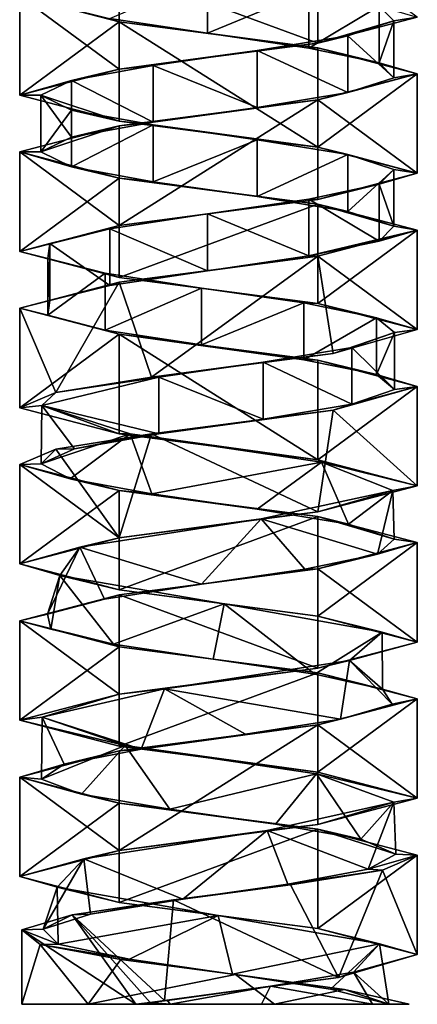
# Model space of a CAD drawing. Header units: millimetres. Extents: x -112 to 112, y -106 to 1587.
# Tile 82 of 158: x 48 to 62, y 508 to 543. Entities that reach past the tile are written whole.
import ezdxf

# ---------------------------------------------------------------- set-up
doc = ezdxf.new("R2010")
doc.units = ezdxf.units.MM
doc.header["$LTSCALE"] = 65.185185
for name, color, linetype in [('578', 7, 'CONTINUOUS'), ('579', 7, 'CONTINUOUS'), ('580', 7, 'CONTINUOUS'), ('581', 7, 'CONTINUOUS'), ('582', 7, 'CONTINUOUS'), ('583', 7, 'CONTINUOUS'), ('584', 7, 'CONTINUOUS'), ('585', 7, 'CONTINUOUS'), ('712', 7, 'CONTINUOUS'), ('713', 7, 'CONTINUOUS'), ('714', 7, 'CONTINUOUS'), ('715', 7, 'CONTINUOUS'), ('716', 7, 'CONTINUOUS'), ('717', 7, 'CONTINUOUS'), ('718', 7, 'CONTINUOUS'), ('787', 7, 'CONTINUOUS'), ('788', 7, 'CONTINUOUS'), ('789', 7, 'CONTINUOUS'), ('790', 7, 'CONTINUOUS'), ('791', 7, 'CONTINUOUS'), ('792', 7, 'CONTINUOUS')]:
    doc.layers.add(name, color=color, linetype=linetype)

msp = doc.modelspace()

# ---------------------------------------------------------------- linework, layer by layer
at = {"layer": '578', "linetype": 'CONTINUOUS'}
for points in [[(54.614, 542.379, -6.238), (51.175, 542.901, -4.943), (54.614, 544.379, -6.238), (54.614, 542.379, -6.238)], [(58.186, 543.857, -5.377), (54.614, 542.379, -6.238), (54.614, 544.379, -6.238), (58.186, 543.857, -5.377)], [(58.186, 541.857, -5.377), (54.614, 542.379, -6.238), (58.186, 543.857, -5.377), (58.186, 541.857, -5.377)], [(60.657, 543.334, -2.657), (58.186, 541.857, -5.377), (58.186, 543.857, -5.377), (60.657, 543.334, -2.657)], [(60.657, 541.334, -2.657), (58.186, 541.857, -5.377), (60.657, 543.334, -2.657), (60.657, 541.334, -2.657)], [(61.172, 542.812, 0.982), (60.657, 541.334, -2.657), (60.657, 543.334, -2.657), (61.172, 542.812, 0.982)], [(59.554, 542.29, 4.281), (61.172, 540.812, 0.982), (61.172, 542.812, 0.982), (59.554, 542.29, 4.281)], [(61.172, 540.812, 0.982), (60.657, 541.334, -2.657), (61.172, 542.812, 0.982), (61.172, 540.812, 0.982)], [(56.361, 541.767, 6.1), (59.554, 540.29, 4.281), (59.554, 542.29, 4.281), (56.361, 541.767, 6.1)], [(59.554, 540.29, 4.281), (61.172, 540.812, 0.982), (59.554, 542.29, 4.281), (59.554, 540.29, 4.281)], [(52.698, 541.245, 5.811), (56.361, 539.767, 6.1), (56.361, 541.767, 6.1), (52.698, 541.245, 5.811)], [(56.361, 539.767, 6.1), (59.554, 540.29, 4.281), (56.361, 541.767, 6.1), (56.361, 539.767, 6.1)], [(49.83, 540.722, 3.512), (52.698, 539.245, 5.811), (52.698, 541.245, 5.811), (49.83, 540.722, 3.512)], [(52.698, 539.245, 5.811), (56.361, 539.767, 6.1), (52.698, 541.245, 5.811), (52.698, 539.245, 5.811)], [(48.75, 540.2, 0), (49.83, 538.722, 3.512), (49.83, 540.722, 3.512), (48.75, 540.2, 0)], [(49.83, 538.722, 3.512), (52.698, 539.245, 5.811), (49.83, 540.722, 3.512), (49.83, 538.722, 3.512)], [(48.75, 538.2, 0), (49.83, 538.722, 3.512), (48.75, 540.2, 0), (48.75, 538.2, 0)], [(49.83, 539.678, -3.512), (48.75, 538.2, 0), (48.75, 540.2, 0), (49.83, 539.678, -3.512)], [(49.83, 537.678, -3.512), (48.75, 538.2, 0), (49.83, 539.678, -3.512), (49.83, 537.678, -3.512)], [(52.698, 539.155, -5.81), (49.83, 537.678, -3.512), (49.83, 539.678, -3.512), (52.698, 539.155, -5.81)], [(52.698, 537.155, -5.81), (49.83, 537.678, -3.512), (52.698, 539.155, -5.81), (52.698, 537.155, -5.81)], [(56.361, 538.633, -6.1), (52.698, 537.155, -5.81), (52.698, 539.155, -5.81), (56.361, 538.633, -6.1)], [(56.361, 536.633, -6.1), (52.698, 537.155, -5.81), (56.361, 538.633, -6.1), (56.361, 536.633, -6.1)], [(59.554, 538.11, -4.281), (56.361, 536.633, -6.1), (56.361, 538.633, -6.1), (59.554, 538.11, -4.281)], [(59.554, 536.11, -4.281), (56.361, 536.633, -6.1), (59.554, 538.11, -4.281), (59.554, 536.11, -4.281)], [(61.172, 537.588, -0.982), (59.554, 536.11, -4.281), (59.554, 538.11, -4.281), (61.172, 537.588, -0.982)], [(61.172, 535.588, -0.982), (59.554, 536.11, -4.281), (61.172, 537.588, -0.982), (61.172, 535.588, -0.982)], [(60.657, 537.066, 2.657), (61.172, 535.588, -0.982), (61.172, 537.588, -0.982), (60.657, 537.066, 2.657)], [(58.186, 536.543, 5.377), (60.657, 535.066, 2.657), (60.657, 537.066, 2.657), (58.186, 536.543, 5.377)], [(60.657, 535.066, 2.657), (61.172, 535.588, -0.982), (60.657, 537.066, 2.657), (60.657, 535.066, 2.657)], [(54.614, 536.021, 6.238), (58.186, 534.543, 5.377), (58.186, 536.543, 5.377), (54.614, 536.021, 6.238)], [(58.186, 534.543, 5.377), (60.657, 535.066, 2.657), (58.186, 536.543, 5.377), (58.186, 534.543, 5.377)], [(51.175, 535.499, 4.943), (54.614, 534.021, 6.238), (54.614, 536.021, 6.238), (51.175, 535.499, 4.943)], [(54.614, 534.021, 6.238), (58.186, 534.543, 5.377), (54.614, 536.021, 6.238), (54.614, 534.021, 6.238)], [(49.058, 534.976, 1.939), (51.175, 533.499, 4.943), (51.175, 535.499, 4.943), (49.058, 534.976, 1.939)], [(51.175, 533.499, 4.943), (54.614, 534.021, 6.238), (51.175, 535.499, 4.943), (51.175, 533.499, 4.943)], [(48.996, 534.454, -1.735), (49.058, 532.976, 1.939), (49.058, 534.976, 1.939), (48.996, 534.454, -1.735)], [(49.058, 532.976, 1.939), (51.175, 533.499, 4.943), (49.058, 534.976, 1.939), (49.058, 532.976, 1.939)], [(48.996, 532.454, -1.735), (49.058, 532.976, 1.939), (48.996, 534.454, -1.735), (48.996, 532.454, -1.735)], [(51.009, 533.931, -4.81), (48.996, 532.454, -1.735), (48.996, 534.454, -1.735), (51.009, 533.931, -4.81)], [(51.009, 531.931, -4.81), (48.996, 532.454, -1.735), (51.009, 533.931, -4.81), (51.009, 531.931, -4.81)], [(54.401, 533.409, -6.221), (51.009, 531.931, -4.81), (51.009, 533.931, -4.81), (54.401, 533.409, -6.221)], [(54.401, 531.409, -6.221), (51.009, 531.931, -4.81), (54.401, 533.409, -6.221), (54.401, 531.409, -6.221)], [(58.001, 532.887, -5.482), (54.401, 531.409, -6.221), (54.401, 533.409, -6.221), (58.001, 532.887, -5.482)], [(58.001, 530.887, -5.482), (54.401, 531.409, -6.221), (58.001, 532.887, -5.482), (58.001, 530.887, -5.482)], [(60.563, 532.364, -2.848), (58.001, 530.887, -5.482), (58.001, 532.887, -5.482), (60.563, 532.364, -2.848)], [(60.563, 530.364, -2.848), (58.001, 530.887, -5.482), (60.563, 532.364, -2.848), (60.563, 530.364, -2.848)], [(61.202, 531.842, 0.771), (60.563, 530.364, -2.848), (60.563, 532.364, -2.848), (61.202, 531.842, 0.771)], [(59.697, 531.319, 4.123), (61.202, 529.842, 0.771), (61.202, 531.842, 0.771), (59.697, 531.319, 4.123)], [(61.202, 529.842, 0.771), (60.563, 530.364, -2.848), (61.202, 531.842, 0.771), (61.202, 529.842, 0.771)], [(56.568, 530.797, 6.05), (59.697, 529.319, 4.123), (59.697, 531.319, 4.123), (56.568, 530.797, 6.05)], [(59.697, 529.319, 4.123), (61.202, 529.842, 0.771), (59.697, 531.319, 4.123), (59.697, 529.319, 4.123)], [(52.897, 530.275, 5.886), (56.568, 528.797, 6.05), (56.568, 530.797, 6.05), (52.897, 530.275, 5.886)], [(56.568, 528.797, 6.05), (59.697, 529.319, 4.123), (56.568, 530.797, 6.05), (56.568, 528.797, 6.05)], [(52.897, 528.275, 5.886), (56.568, 528.797, 6.05), (52.897, 530.275, 5.886), (52.897, 528.275, 5.886)]]:
    msp.add_3dface(points, dxfattribs=at)
at = {"layer": '579', "linetype": 'CONTINUOUS'}
for points in [[(48, 543.7), (51.175, 542.901, -4.943), (51.5, 542.783, -6.062), (48, 543.7)], [(51.175, 542.901, -4.943), (54.614, 542.379, -6.238), (51.5, 542.783, -6.062), (51.175, 542.901, -4.943)], [(51.5, 542.783, -6.062), (54.614, 542.379, -6.238), (58.5, 541.867, -6.062), (51.5, 542.783, -6.062)], [(54.614, 542.379, -6.238), (58.186, 541.857, -5.377), (58.5, 541.867, -6.062), (54.614, 542.379, -6.238)], [(58.186, 541.857, -5.377), (60.657, 541.334, -2.657), (58.5, 541.867, -6.062), (58.186, 541.857, -5.377)], [(60.657, 541.334, -2.657), (62, 540.95), (58.5, 541.867, -6.062), (60.657, 541.334, -2.657)], [(60.657, 541.334, -2.657), (61.172, 540.812, 0.982), (62, 540.95), (60.657, 541.334, -2.657)], [(62, 540.95), (59.554, 540.29, 4.281), (58.5, 540.033, 6.062), (62, 540.95)], [(61.172, 540.812, 0.982), (59.554, 540.29, 4.281), (62, 540.95), (61.172, 540.812, 0.982)], [(58.5, 540.033, 6.062), (52.698, 539.245, 5.811), (51.5, 539.117, 6.062), (58.5, 540.033, 6.062)], [(56.361, 539.767, 6.1), (52.698, 539.245, 5.811), (58.5, 540.033, 6.062), (56.361, 539.767, 6.1)], [(59.554, 540.29, 4.281), (56.361, 539.767, 6.1), (58.5, 540.033, 6.062), (59.554, 540.29, 4.281)], [(51.5, 539.117, 6.062), (48.75, 538.2, 0), (48, 538.2), (51.5, 539.117, 6.062)], [(49.83, 538.722, 3.512), (48.75, 538.2, 0), (51.5, 539.117, 6.062), (49.83, 538.722, 3.512)], [(52.698, 539.245, 5.811), (49.83, 538.722, 3.512), (51.5, 539.117, 6.062), (52.698, 539.245, 5.811)], [(48.75, 538.2, 0), (49.83, 537.678, -3.512), (48, 538.2), (48.75, 538.2, 0)], [(48, 538.2), (49.83, 537.678, -3.512), (51.5, 537.283, -6.062), (48, 538.2)], [(49.83, 537.678, -3.512), (52.698, 537.155, -5.81), (51.5, 537.283, -6.062), (49.83, 537.678, -3.512)], [(52.698, 537.155, -5.81), (56.361, 536.633, -6.1), (51.5, 537.283, -6.062), (52.698, 537.155, -5.81)], [(51.5, 537.283, -6.062), (56.361, 536.633, -6.1), (58.5, 536.367, -6.062), (51.5, 537.283, -6.062)], [(56.361, 536.633, -6.1), (59.554, 536.11, -4.281), (58.5, 536.367, -6.062), (56.361, 536.633, -6.1)], [(59.554, 536.11, -4.281), (61.172, 535.588, -0.982), (58.5, 536.367, -6.062), (59.554, 536.11, -4.281)], [(58.5, 536.367, -6.062), (61.172, 535.588, -0.982), (62, 535.45), (58.5, 536.367, -6.062)], [(60.657, 535.066, 2.657), (58.186, 534.543, 5.377), (62, 535.45), (60.657, 535.066, 2.657)], [(62, 535.45), (58.186, 534.543, 5.377), (58.5, 534.533, 6.062), (62, 535.45)], [(61.172, 535.588, -0.982), (60.657, 535.066, 2.657), (62, 535.45), (61.172, 535.588, -0.982)], [(58.5, 534.533, 6.062), (54.614, 534.021, 6.238), (51.5, 533.617, 6.062), (58.5, 534.533, 6.062)], [(58.186, 534.543, 5.377), (54.614, 534.021, 6.238), (58.5, 534.533, 6.062), (58.186, 534.543, 5.377)], [(54.614, 534.021, 6.238), (51.175, 533.499, 4.943), (51.5, 533.617, 6.062), (54.614, 534.021, 6.238)], [(51.5, 533.617, 6.062), (49.058, 532.976, 1.939), (48, 532.7), (51.5, 533.617, 6.062)], [(51.175, 533.499, 4.943), (49.058, 532.976, 1.939), (51.5, 533.617, 6.062), (51.175, 533.499, 4.943)], [(49.058, 532.976, 1.939), (48.996, 532.454, -1.735), (48, 532.7), (49.058, 532.976, 1.939)], [(48.996, 532.454, -1.735), (51.009, 531.931, -4.81), (48, 532.7), (48.996, 532.454, -1.735)], [(48, 532.7), (51.009, 531.931, -4.81), (51.5, 531.783, -6.062), (48, 532.7)], [(51.009, 531.931, -4.81), (54.401, 531.409, -6.221), (51.5, 531.783, -6.062), (51.009, 531.931, -4.81)], [(54.401, 531.409, -6.221), (58.001, 530.887, -5.482), (51.5, 531.783, -6.062), (54.401, 531.409, -6.221)], [(51.5, 531.783, -6.062), (58.001, 530.887, -5.482), (58.5, 530.867, -6.062), (51.5, 531.783, -6.062)], [(58.001, 530.887, -5.482), (60.563, 530.364, -2.848), (58.5, 530.867, -6.062), (58.001, 530.887, -5.482)], [(58.5, 530.867, -6.062), (60.563, 530.364, -2.848), (62, 529.95), (58.5, 530.867, -6.062)], [(60.563, 530.364, -2.848), (61.202, 529.842, 0.771), (62, 529.95), (60.563, 530.364, -2.848)], [(62, 529.95), (59.697, 529.319, 4.123), (59.032, 529.112, 5.722), (62, 529.95)], [(61.202, 529.842, 0.771), (59.697, 529.319, 4.123), (62, 529.95), (61.202, 529.842, 0.771)], [(59.697, 529.319, 4.123), (56.568, 528.797, 6.05), (59.032, 529.112, 5.722), (59.697, 529.319, 4.123)], [(59.032, 529.112, 5.722), (52.897, 528.275, 5.886), (52.645, 528.275, 6.592), (59.032, 529.112, 5.722)], [(56.568, 528.797, 6.05), (52.897, 528.275, 5.886), (59.032, 529.112, 5.722), (56.568, 528.797, 6.05)]]:
    msp.add_3dface(points, dxfattribs=at)
at = {"layer": '580', "linetype": 'CONTINUOUS'}
for points in [[(61.172, 542.812, 0.982), (60.657, 543.334, -2.657), (62, 542.95), (61.172, 542.812, 0.982)], [(58.5, 542.033, 6.062), (61.172, 542.812, 0.982), (62, 542.95), (58.5, 542.033, 6.062)], [(59.554, 542.29, 4.281), (61.172, 542.812, 0.982), (58.5, 542.033, 6.062), (59.554, 542.29, 4.281)], [(51.5, 541.117, 6.062), (56.361, 541.767, 6.1), (58.5, 542.033, 6.062), (51.5, 541.117, 6.062)], [(56.361, 541.767, 6.1), (59.554, 542.29, 4.281), (58.5, 542.033, 6.062), (56.361, 541.767, 6.1)], [(52.698, 541.245, 5.811), (56.361, 541.767, 6.1), (51.5, 541.117, 6.062), (52.698, 541.245, 5.811)], [(48, 540.2), (49.83, 540.722, 3.512), (51.5, 541.117, 6.062), (48, 540.2)], [(49.83, 540.722, 3.512), (52.698, 541.245, 5.811), (51.5, 541.117, 6.062), (49.83, 540.722, 3.512)], [(48.75, 540.2, 0), (49.83, 540.722, 3.512), (48, 540.2), (48.75, 540.2, 0)], [(51.5, 539.283, -6.062), (48.75, 540.2, 0), (48, 540.2), (51.5, 539.283, -6.062)], [(49.83, 539.678, -3.512), (48.75, 540.2, 0), (51.5, 539.283, -6.062), (49.83, 539.678, -3.512)], [(52.698, 539.155, -5.81), (49.83, 539.678, -3.512), (51.5, 539.283, -6.062), (52.698, 539.155, -5.81)], [(58.5, 538.367, -6.062), (52.698, 539.155, -5.81), (51.5, 539.283, -6.062), (58.5, 538.367, -6.062)], [(56.361, 538.633, -6.1), (52.698, 539.155, -5.81), (58.5, 538.367, -6.062), (56.361, 538.633, -6.1)], [(59.554, 538.11, -4.281), (56.361, 538.633, -6.1), (58.5, 538.367, -6.062), (59.554, 538.11, -4.281)], [(62, 537.45), (59.554, 538.11, -4.281), (58.5, 538.367, -6.062), (62, 537.45)], [(61.172, 537.588, -0.982), (59.554, 538.11, -4.281), (62, 537.45), (61.172, 537.588, -0.982)], [(60.657, 537.066, 2.657), (61.172, 537.588, -0.982), (62, 537.45), (60.657, 537.066, 2.657)], [(58.5, 536.533, 6.062), (60.657, 537.066, 2.657), (62, 537.45), (58.5, 536.533, 6.062)], [(58.186, 536.543, 5.377), (60.657, 537.066, 2.657), (58.5, 536.533, 6.062), (58.186, 536.543, 5.377)], [(51.5, 535.617, 6.062), (54.614, 536.021, 6.238), (58.5, 536.533, 6.062), (51.5, 535.617, 6.062)], [(54.614, 536.021, 6.238), (58.186, 536.543, 5.377), (58.5, 536.533, 6.062), (54.614, 536.021, 6.238)], [(51.175, 535.499, 4.943), (54.614, 536.021, 6.238), (51.5, 535.617, 6.062), (51.175, 535.499, 4.943)], [(48, 534.7), (51.175, 535.499, 4.943), (51.5, 535.617, 6.062), (48, 534.7)], [(49.058, 534.976, 1.939), (51.175, 535.499, 4.943), (48, 534.7), (49.058, 534.976, 1.939)], [(48.996, 534.454, -1.735), (49.058, 534.976, 1.939), (48, 534.7), (48.996, 534.454, -1.735)], [(51.5, 533.783, -6.062), (48.996, 534.454, -1.735), (48, 534.7), (51.5, 533.783, -6.062)], [(51.009, 533.931, -4.81), (48.996, 534.454, -1.735), (51.5, 533.783, -6.062), (51.009, 533.931, -4.81)], [(54.401, 533.409, -6.221), (51.009, 533.931, -4.81), (51.5, 533.783, -6.062), (54.401, 533.409, -6.221)], [(58.5, 532.867, -6.062), (54.401, 533.409, -6.221), (51.5, 533.783, -6.062), (58.5, 532.867, -6.062)], [(58.001, 532.887, -5.482), (54.401, 533.409, -6.221), (58.5, 532.867, -6.062), (58.001, 532.887, -5.482)], [(60.563, 532.364, -2.848), (58.001, 532.887, -5.482), (58.5, 532.867, -6.062), (60.563, 532.364, -2.848)], [(62, 531.95), (60.563, 532.364, -2.848), (58.5, 532.867, -6.062), (62, 531.95)], [(61.202, 531.842, 0.771), (60.563, 532.364, -2.848), (62, 531.95), (61.202, 531.842, 0.771)], [(59.032, 531.112, 5.722), (61.202, 531.842, 0.771), (62, 531.95), (59.032, 531.112, 5.722)], [(59.697, 531.319, 4.123), (61.202, 531.842, 0.771), (59.032, 531.112, 5.722), (59.697, 531.319, 4.123)], [(56.568, 530.797, 6.05), (59.697, 531.319, 4.123), (59.032, 531.112, 5.722), (56.568, 530.797, 6.05)], [(52.645, 530.275, 6.592), (56.568, 530.797, 6.05), (59.032, 531.112, 5.722), (52.645, 530.275, 6.592)], [(52.897, 530.275, 5.886), (56.568, 530.797, 6.05), (52.645, 530.275, 6.592), (52.897, 530.275, 5.886)]]:
    msp.add_3dface(points, dxfattribs=at)
at = {"layer": '581', "linetype": 'CONTINUOUS'}
for points in [[(52.897, 528.275, 5.886), (52.897, 530.275, 5.886), (48.774, 529.277, 0.551), (52.897, 528.275, 5.886)], [(48.774, 529.277, 0.551), (51.895, 528.28, -5.424), (48.751, 527.218, 0.129), (48.774, 529.277, 0.551)], [(49.928, 527.746, 3.653), (48.774, 529.277, 0.551), (48.751, 527.218, 0.129), (49.928, 527.746, 3.653)], [(52.897, 528.275, 5.886), (48.774, 529.277, 0.551), (49.928, 527.746, 3.653), (52.897, 528.275, 5.886)], [(48.751, 527.218, 0.129), (51.895, 528.28, -5.424), (49.782, 526.69, -3.44), (48.751, 527.218, 0.129)], [(49.782, 526.69, -3.44), (51.895, 528.28, -5.424), (52.656, 526.162, -5.794), (49.782, 526.69, -3.44)], [(51.895, 528.28, -5.424), (58.629, 527.283, -5.089), (52.656, 526.162, -5.794), (51.895, 528.28, -5.424)], [(52.656, 526.162, -5.794), (58.629, 527.283, -5.089), (56.358, 525.633, -6.101), (52.656, 526.162, -5.794)], [(56.358, 525.633, -6.101), (58.629, 527.283, -5.089), (59.581, 525.105, -4.252), (56.358, 525.633, -6.101)], [(58.629, 527.283, -5.089), (61.14, 526.285, 1.168), (59.581, 525.105, -4.252), (58.629, 527.283, -5.089)], [(61.14, 526.285, 1.168), (56.507, 525.288, 6.066), (60.604, 524.048, 2.768), (61.14, 526.285, 1.168)], [(59.581, 525.105, -4.252), (61.14, 526.285, 1.168), (61.185, 524.577, -0.901), (59.581, 525.105, -4.252)], [(61.185, 524.577, -0.901), (61.14, 526.285, 1.168), (60.604, 524.048, 2.768), (61.185, 524.577, -0.901)], [(56.507, 525.288, 6.066), (50.121, 524.291, 3.906), (54.407, 522.992, 6.222), (56.507, 525.288, 6.066)], [(58.043, 523.52, 5.459), (56.507, 525.288, 6.066), (54.407, 522.992, 6.222), (58.043, 523.52, 5.459)], [(60.604, 524.048, 2.768), (56.507, 525.288, 6.066), (58.043, 523.52, 5.459), (60.604, 524.048, 2.768)], [(50.121, 524.291, 3.906), (49.411, 523.294, -2.798), (48.974, 521.935, 1.66), (50.121, 524.291, 3.906)], [(50.981, 522.464, 4.786), (50.121, 524.291, 3.906), (48.974, 521.935, 1.66), (50.981, 522.464, 4.786)], [(54.407, 522.992, 6.222), (50.121, 524.291, 3.906), (50.981, 522.464, 4.786), (54.407, 522.992, 6.222)], [(48.974, 521.935, 1.66), (49.411, 523.294, -2.798), (49.097, 521.407, -2.053), (48.974, 521.935, 1.66)], [(49.097, 521.407, -2.053), (49.411, 523.294, -2.798), (51.305, 520.879, -5.041), (49.097, 521.407, -2.053)], [(49.411, 523.294, -2.798), (55.205, 522.296, -6.247), (51.305, 520.879, -5.041), (49.411, 523.294, -2.798)], [(51.305, 520.879, -5.041), (55.205, 522.296, -6.247), (54.818, 520.35, -6.247), (51.305, 520.879, -5.041)], [(54.818, 520.35, -6.247), (55.205, 522.296, -6.247), (58.396, 519.822, -5.247), (54.818, 520.35, -6.247)], [(55.205, 522.296, -6.247), (60.76, 521.299, -2.427), (58.396, 519.822, -5.247), (55.205, 522.296, -6.247)], [(58.396, 519.822, -5.247), (60.76, 521.299, -2.427), (60.774, 519.294, -2.393), (58.396, 519.822, -5.247)], [(60.76, 521.299, -2.427), (59.613, 520.302, 4.217), (60.774, 519.294, -2.393), (60.76, 521.299, -2.427)], [(59.613, 520.302, 4.217), (53.099, 519.304, 5.954), (59.29, 518.237, 4.545), (59.613, 520.302, 4.217)], [(61.112, 518.766, 1.307), (59.613, 520.302, 4.217), (59.29, 518.237, 4.545), (61.112, 518.766, 1.307)], [(60.774, 519.294, -2.393), (59.613, 520.302, 4.217), (61.112, 518.766, 1.307), (60.774, 519.294, -2.393)], [(53.099, 519.304, 5.954), (48.797, 518.307, 0.763), (52.279, 517.181, 5.627), (53.099, 519.304, 5.954)], [(55.953, 517.709, 6.177), (53.099, 519.304, 5.954), (52.279, 517.181, 5.627), (55.953, 517.709, 6.177)], [(59.29, 518.237, 4.545), (53.099, 519.304, 5.954), (55.953, 517.709, 6.177), (59.29, 518.237, 4.545)], [(48.797, 518.307, 0.763), (51.712, 517.31, -5.315), (48.773, 516.124, -0.541), (48.797, 518.307, 0.763)], [(49.567, 516.652, 3.089), (48.797, 518.307, 0.763), (48.773, 516.124, -0.541), (49.567, 516.652, 3.089)], [(52.279, 517.181, 5.627), (48.797, 518.307, 0.763), (49.567, 516.652, 3.089), (52.279, 517.181, 5.627)], [(48.773, 516.124, -0.541), (51.712, 517.31, -5.315), (50.18, 515.596, -3.979), (48.773, 516.124, -0.541)], [(50.18, 515.596, -3.979), (51.712, 517.31, -5.315), (53.29, 515.068, -6.011), (50.18, 515.596, -3.979)], [(51.712, 517.31, -5.315), (58.453, 516.313, -5.21), (53.29, 515.068, -6.011), (51.712, 517.31, -5.315)], [(53.29, 515.068, -6.011), (58.453, 516.313, -5.21), (57.004, 514.539, -5.92), (53.29, 515.068, -6.011)], [(57.004, 514.539, -5.92), (58.453, 516.313, -5.21), (60.009, 514.011, -3.737), (57.004, 514.539, -5.92)], [(58.453, 516.313, -5.21), (61.176, 515.315, 0.958), (60.009, 514.011, -3.737), (58.453, 516.313, -5.21)], [(61.176, 515.315, 0.958), (56.713, 514.318, 6.011), (60.275, 512.955, 3.352), (61.176, 515.315, 0.958)], [(60.009, 514.011, -3.737), (61.176, 515.315, 0.958), (61.246, 513.483, -0.234), (60.009, 514.011, -3.737)], [(61.246, 513.483, -0.234), (61.176, 515.315, 0.958), (60.275, 512.955, 3.352), (61.246, 513.483, -0.234)], [(56.713, 514.318, 6.011), (50.257, 513.321, 4.07), (53.744, 511.898, 6.123), (56.713, 514.318, 6.011)], [(57.441, 512.426, 5.754), (56.713, 514.318, 6.011), (53.744, 511.898, 6.123), (57.441, 512.426, 5.754)], [(60.275, 512.955, 3.352), (56.713, 514.318, 6.011), (57.441, 512.426, 5.754), (60.275, 512.955, 3.352)], [(50.257, 513.321, 4.07), (49.319, 512.323, -2.606), (48.831, 510.841, 1.005), (50.257, 513.321, 4.07)], [(50.492, 511.37, 4.329), (50.257, 513.321, 4.07), (48.831, 510.841, 1.005), (50.492, 511.37, 4.329)], [(53.744, 511.898, 6.123), (50.257, 513.321, 4.07), (50.492, 511.37, 4.329), (53.744, 511.898, 6.123)], [(48.831, 510.841, 1.005), (49.319, 512.323, -2.606), (49.351, 510.313, -2.673), (48.831, 510.841, 1.005)], [(49.319, 512.323, -2.606), (54.992, 511.326, -6.25), (49.351, 510.313, -2.673), (49.319, 512.323, -2.606)], [(49.351, 510.313, -2.673), (54.992, 511.326, -6.25), (51.866, 509.785, -5.407), (49.351, 510.313, -2.673)], [(51.866, 509.785, -5.407), (54.992, 511.326, -6.25), (55.488, 509.257, -6.231), (51.866, 509.785, -5.407)], [(54.992, 511.326, -6.25), (60.674, 510.329, -2.622), (55.488, 509.257, -6.231), (54.992, 511.326, -6.25)], [(55.488, 509.257, -6.231), (60.674, 510.329, -2.622), (58.938, 508.728, -4.853), (55.488, 509.257, -6.231)], [(58.938, 508.728, -4.853), (60.674, 510.329, -2.622), (60.997, 508.2, -1.761), (58.938, 508.728, -4.853)], [(60.674, 510.329, -2.622), (59.754, 509.332, 4.057), (60.997, 508.2, -1.761), (60.674, 510.329, -2.622)], [(59.754, 509.332, 4.057), (56.825, 508.839, 5.978), (60.423, 508.2, 3.108), (59.754, 509.332, 4.057)], [(60.997, 508.2, -1.761), (59.754, 509.332, 4.057), (60.423, 508.2, 3.108), (60.997, 508.2, -1.761)], [(56.825, 508.839, 5.978), (53.303, 508.2, 6.015), (56.512, 508.2, 6.064), (56.825, 508.839, 5.978)], [(60.423, 508.2, 3.108), (56.825, 508.839, 5.978), (56.512, 508.2, 6.064), (60.423, 508.2, 3.108)]]:
    msp.add_3dface(points, dxfattribs=at)
at = {"layer": '582', "linetype": 'CONTINUOUS'}
for points in [[(52.645, 528.275, 6.592), (49.928, 527.746, 3.653), (49.278, 527.737, 4.032), (52.645, 528.275, 6.592)], [(52.645, 528.275, 6.592), (52.897, 528.275, 5.886), (49.928, 527.746, 3.653), (52.645, 528.275, 6.592)], [(49.278, 527.737, 4.032), (48.751, 527.218, 0.129), (48, 527.2), (49.278, 527.737, 4.032)], [(49.928, 527.746, 3.653), (48.751, 527.218, 0.129), (49.278, 527.737, 4.032), (49.928, 527.746, 3.653)], [(48.751, 527.218, 0.129), (49.782, 526.69, -3.44), (48, 527.2), (48.751, 527.218, 0.129)], [(48, 527.2), (49.782, 526.69, -3.44), (51.5, 526.283, -6.062), (48, 527.2)], [(49.782, 526.69, -3.44), (52.656, 526.162, -5.794), (51.5, 526.283, -6.062), (49.782, 526.69, -3.44)], [(52.656, 526.162, -5.794), (56.358, 525.633, -6.101), (51.5, 526.283, -6.062), (52.656, 526.162, -5.794)], [(51.5, 526.283, -6.062), (56.358, 525.633, -6.101), (58.5, 525.367, -6.062), (51.5, 526.283, -6.062)], [(56.358, 525.633, -6.101), (59.581, 525.105, -4.252), (58.5, 525.367, -6.062), (56.358, 525.633, -6.101)], [(59.581, 525.105, -4.252), (61.185, 524.577, -0.901), (58.5, 525.367, -6.062), (59.581, 525.105, -4.252)], [(58.5, 525.367, -6.062), (61.185, 524.577, -0.901), (62, 524.45), (58.5, 525.367, -6.062)], [(62, 524.45), (60.604, 524.048, 2.768), (58.5, 523.533, 6.062), (62, 524.45)], [(61.185, 524.577, -0.901), (60.604, 524.048, 2.768), (62, 524.45), (61.185, 524.577, -0.901)], [(60.604, 524.048, 2.768), (58.043, 523.52, 5.459), (58.5, 523.533, 6.062), (60.604, 524.048, 2.768)], [(58.5, 523.533, 6.062), (54.407, 522.992, 6.222), (51.5, 522.617, 6.062), (58.5, 523.533, 6.062)], [(58.043, 523.52, 5.459), (54.407, 522.992, 6.222), (58.5, 523.533, 6.062), (58.043, 523.52, 5.459)], [(54.407, 522.992, 6.222), (50.981, 522.464, 4.786), (51.5, 522.617, 6.062), (54.407, 522.992, 6.222)], [(51.5, 522.617, 6.062), (48.974, 521.935, 1.66), (48, 521.7), (51.5, 522.617, 6.062)], [(50.981, 522.464, 4.786), (48.974, 521.935, 1.66), (51.5, 522.617, 6.062), (50.981, 522.464, 4.786)], [(48.974, 521.935, 1.66), (49.097, 521.407, -2.053), (48, 521.7), (48.974, 521.935, 1.66)], [(49.097, 521.407, -2.053), (51.305, 520.879, -5.041), (48, 521.7), (49.097, 521.407, -2.053)], [(48, 521.7), (51.305, 520.879, -5.041), (51.5, 520.783, -6.062), (48, 521.7)], [(51.305, 520.879, -5.041), (54.818, 520.35, -6.247), (51.5, 520.783, -6.062), (51.305, 520.879, -5.041)], [(51.5, 520.783, -6.062), (54.818, 520.35, -6.247), (58.5, 519.867, -6.062), (51.5, 520.783, -6.062)], [(54.818, 520.35, -6.247), (58.396, 519.822, -5.247), (58.5, 519.867, -6.062), (54.818, 520.35, -6.247)], [(58.396, 519.822, -5.247), (60.774, 519.294, -2.393), (58.5, 519.867, -6.062), (58.396, 519.822, -5.247)], [(58.5, 519.867, -6.062), (60.774, 519.294, -2.393), (62, 518.95), (58.5, 519.867, -6.062)], [(60.774, 519.294, -2.393), (61.112, 518.766, 1.307), (62, 518.95), (60.774, 519.294, -2.393)], [(62, 518.95), (59.29, 518.237, 4.545), (58.5, 518.033, 6.062), (62, 518.95)], [(61.112, 518.766, 1.307), (59.29, 518.237, 4.545), (62, 518.95), (61.112, 518.766, 1.307)], [(59.29, 518.237, 4.545), (55.953, 517.709, 6.177), (58.5, 518.033, 6.062), (59.29, 518.237, 4.545)], [(58.5, 518.033, 6.062), (52.279, 517.181, 5.627), (51.5, 517.117, 6.062), (58.5, 518.033, 6.062)], [(55.953, 517.709, 6.177), (52.279, 517.181, 5.627), (58.5, 518.033, 6.062), (55.953, 517.709, 6.177)], [(51.5, 517.117, 6.062), (49.567, 516.652, 3.089), (48, 516.2), (51.5, 517.117, 6.062)], [(52.279, 517.181, 5.627), (49.567, 516.652, 3.089), (51.5, 517.117, 6.062), (52.279, 517.181, 5.627)], [(49.567, 516.652, 3.089), (48.773, 516.124, -0.541), (48, 516.2), (49.567, 516.652, 3.089)], [(48.773, 516.124, -0.541), (50.18, 515.596, -3.979), (48, 516.2), (48.773, 516.124, -0.541)], [(48, 516.2), (50.18, 515.596, -3.979), (51.5, 515.283, -6.062), (48, 516.2)], [(50.18, 515.596, -3.979), (53.29, 515.068, -6.011), (51.5, 515.283, -6.062), (50.18, 515.596, -3.979)], [(53.29, 515.068, -6.011), (57.004, 514.539, -5.92), (51.5, 515.283, -6.062), (53.29, 515.068, -6.011)], [(51.5, 515.283, -6.062), (57.004, 514.539, -5.92), (58.5, 514.367, -6.062), (51.5, 515.283, -6.062)], [(57.004, 514.539, -5.92), (60.009, 514.011, -3.737), (58.5, 514.367, -6.062), (57.004, 514.539, -5.92)], [(60.009, 514.011, -3.737), (61.246, 513.483, -0.234), (58.5, 514.367, -6.062), (60.009, 514.011, -3.737)], [(58.5, 514.367, -6.062), (61.246, 513.483, -0.234), (62, 513.45), (58.5, 514.367, -6.062)], [(61.246, 513.483, -0.234), (60.275, 512.955, 3.352), (62, 513.45), (61.246, 513.483, -0.234)], [(62, 513.45), (60.275, 512.955, 3.352), (60.778, 512.925, 3.951), (62, 513.45)], [(60.275, 512.955, 3.352), (57.441, 512.426, 5.754), (60.778, 512.925, 3.951), (60.275, 512.955, 3.352)], [(60.778, 512.925, 3.951), (57.441, 512.426, 5.754), (57.54, 512.4, 6.523), (60.778, 512.925, 3.951)], [(57.54, 512.4, 6.523), (53.744, 511.898, 6.123), (53.415, 511.875, 6.818), (57.54, 512.4, 6.523)], [(57.441, 512.426, 5.754), (53.744, 511.898, 6.123), (57.54, 512.4, 6.523), (57.441, 512.426, 5.754)], [(53.744, 511.898, 6.123), (50.492, 511.37, 4.329), (53.415, 511.875, 6.818), (53.744, 511.898, 6.123)], [(53.415, 511.875, 6.818), (50.492, 511.37, 4.329), (49.843, 511.35, 4.733), (53.415, 511.875, 6.818)], [(49.843, 511.35, 4.733), (48.831, 510.841, 1.005), (48.071, 510.825, 0.996), (49.843, 511.35, 4.733)], [(50.492, 511.37, 4.329), (48.831, 510.841, 1.005), (49.843, 511.35, 4.733), (50.492, 511.37, 4.329)], [(48.831, 510.841, 1.005), (49.351, 510.313, -2.673), (48.071, 510.825, 0.996), (48.831, 510.841, 1.005)], [(48.071, 510.825, 0.996), (49.351, 510.313, -2.673), (48.718, 510.3, -3.089), (48.071, 510.825, 0.996)], [(49.351, 510.313, -2.673), (51.866, 509.785, -5.407), (48.718, 510.3, -3.089), (49.351, 510.313, -2.673)], [(48.718, 510.3, -3.089), (51.866, 509.785, -5.407), (51.558, 509.775, -6.095), (48.718, 510.3, -3.089)], [(51.866, 509.785, -5.407), (55.488, 509.257, -6.231), (51.558, 509.775, -6.095), (51.866, 509.785, -5.407)], [(51.558, 509.775, -6.095), (55.488, 509.257, -6.231), (55.599, 509.25, -6.974), (51.558, 509.775, -6.095)], [(55.488, 509.257, -6.231), (58.938, 508.728, -4.853), (55.599, 509.25, -6.974), (55.488, 509.257, -6.231)], [(55.599, 509.25, -6.974), (58.938, 508.728, -4.853), (59.431, 508.725, -5.419), (55.599, 509.25, -6.974)], [(58.938, 508.728, -4.853), (60.997, 508.2, -1.761), (59.431, 508.725, -5.419), (58.938, 508.728, -4.853)], [(59.431, 508.725, -5.419), (60.997, 508.2, -1.761), (61.716, 508.2, -1.972), (59.431, 508.725, -5.419)]]:
    msp.add_3dface(points, dxfattribs=at)
at = {"layer": '583', "linetype": 'CONTINUOUS'}
for points in [[(48.774, 529.277, 0.551), (52.897, 530.275, 5.886), (49.278, 529.737, 4.032), (48.774, 529.277, 0.551)], [(52.897, 530.275, 5.886), (52.645, 530.275, 6.592), (49.278, 529.737, 4.032), (52.897, 530.275, 5.886)], [(48, 529.2), (48.774, 529.277, 0.551), (49.278, 529.737, 4.032), (48, 529.2)], [(51.5, 528.283, -6.062), (48.774, 529.277, 0.551), (48, 529.2), (51.5, 528.283, -6.062)], [(51.895, 528.28, -5.424), (48.774, 529.277, 0.551), (51.5, 528.283, -6.062), (51.895, 528.28, -5.424)], [(58.5, 527.367, -6.062), (51.895, 528.28, -5.424), (51.5, 528.283, -6.062), (58.5, 527.367, -6.062)], [(58.629, 527.283, -5.089), (51.895, 528.28, -5.424), (58.5, 527.367, -6.062), (58.629, 527.283, -5.089)], [(62, 526.45), (58.629, 527.283, -5.089), (58.5, 527.367, -6.062), (62, 526.45)], [(61.14, 526.285, 1.168), (58.629, 527.283, -5.089), (62, 526.45), (61.14, 526.285, 1.168)], [(58.5, 525.533, 6.062), (61.14, 526.285, 1.168), (62, 526.45), (58.5, 525.533, 6.062)], [(56.507, 525.288, 6.066), (61.14, 526.285, 1.168), (58.5, 525.533, 6.062), (56.507, 525.288, 6.066)], [(51.5, 524.617, 6.062), (56.507, 525.288, 6.066), (58.5, 525.533, 6.062), (51.5, 524.617, 6.062)], [(50.121, 524.291, 3.906), (56.507, 525.288, 6.066), (51.5, 524.617, 6.062), (50.121, 524.291, 3.906)], [(48, 523.7), (50.121, 524.291, 3.906), (51.5, 524.617, 6.062), (48, 523.7)], [(49.411, 523.294, -2.798), (50.121, 524.291, 3.906), (48, 523.7), (49.411, 523.294, -2.798)], [(51.5, 522.783, -6.062), (49.411, 523.294, -2.798), (48, 523.7), (51.5, 522.783, -6.062)], [(55.205, 522.296, -6.247), (49.411, 523.294, -2.798), (51.5, 522.783, -6.062), (55.205, 522.296, -6.247)], [(58.5, 521.867, -6.062), (55.205, 522.296, -6.247), (51.5, 522.783, -6.062), (58.5, 521.867, -6.062)], [(60.76, 521.299, -2.427), (55.205, 522.296, -6.247), (58.5, 521.867, -6.062), (60.76, 521.299, -2.427)], [(62, 520.95), (60.76, 521.299, -2.427), (58.5, 521.867, -6.062), (62, 520.95)], [(59.613, 520.302, 4.217), (60.76, 521.299, -2.427), (62, 520.95), (59.613, 520.302, 4.217)], [(58.5, 520.033, 6.062), (59.613, 520.302, 4.217), (62, 520.95), (58.5, 520.033, 6.062)], [(53.099, 519.304, 5.954), (59.613, 520.302, 4.217), (58.5, 520.033, 6.062), (53.099, 519.304, 5.954)], [(51.5, 519.117, 6.062), (53.099, 519.304, 5.954), (58.5, 520.033, 6.062), (51.5, 519.117, 6.062)], [(48.797, 518.307, 0.763), (53.099, 519.304, 5.954), (51.5, 519.117, 6.062), (48.797, 518.307, 0.763)], [(48, 518.2), (48.797, 518.307, 0.763), (51.5, 519.117, 6.062), (48, 518.2)], [(51.712, 517.31, -5.315), (48.797, 518.307, 0.763), (48, 518.2), (51.712, 517.31, -5.315)], [(51.5, 517.283, -6.062), (51.712, 517.31, -5.315), (48, 518.2), (51.5, 517.283, -6.062)], [(58.5, 516.367, -6.062), (51.712, 517.31, -5.315), (51.5, 517.283, -6.062), (58.5, 516.367, -6.062)], [(58.453, 516.313, -5.21), (51.712, 517.31, -5.315), (58.5, 516.367, -6.062), (58.453, 516.313, -5.21)], [(62, 515.45), (58.453, 516.313, -5.21), (58.5, 516.367, -6.062), (62, 515.45)], [(61.176, 515.315, 0.958), (58.453, 516.313, -5.21), (62, 515.45), (61.176, 515.315, 0.958)], [(58.5, 514.533, 6.062), (61.176, 515.315, 0.958), (62, 515.45), (58.5, 514.533, 6.062)], [(56.713, 514.318, 6.011), (61.176, 515.315, 0.958), (58.5, 514.533, 6.062), (56.713, 514.318, 6.011)], [(50.257, 513.321, 4.07), (56.713, 514.318, 6.011), (51.5, 513.617, 6.062), (50.257, 513.321, 4.07)], [(51.5, 513.617, 6.062), (56.713, 514.318, 6.011), (58.5, 514.533, 6.062), (51.5, 513.617, 6.062)], [(48, 512.7), (50.257, 513.321, 4.07), (51.5, 513.617, 6.062), (48, 512.7)], [(49.319, 512.323, -2.606), (50.257, 513.321, 4.07), (48, 512.7), (49.319, 512.323, -2.606)], [(51.5, 511.783, -6.062), (49.319, 512.323, -2.606), (48, 512.7), (51.5, 511.783, -6.062)], [(54.992, 511.326, -6.25), (49.319, 512.323, -2.606), (51.5, 511.783, -6.062), (54.992, 511.326, -6.25)], [(58.5, 510.867, -6.062), (54.992, 511.326, -6.25), (51.5, 511.783, -6.062), (58.5, 510.867, -6.062)], [(60.674, 510.329, -2.622), (54.992, 511.326, -6.25), (58.5, 510.867, -6.062), (60.674, 510.329, -2.622)], [(62, 509.95), (60.674, 510.329, -2.622), (58.5, 510.867, -6.062), (62, 509.95)], [(59.754, 509.332, 4.057), (60.674, 510.329, -2.622), (62, 509.95), (59.754, 509.332, 4.057)], [(59.225, 509.142, 5.581), (59.754, 509.332, 4.057), (62, 509.95), (59.225, 509.142, 5.581)], [(53.1, 508.334, 6.737), (56.825, 508.839, 5.978), (59.225, 509.142, 5.581), (53.1, 508.334, 6.737)], [(56.825, 508.839, 5.978), (59.754, 509.332, 4.057), (59.225, 509.142, 5.581), (56.825, 508.839, 5.978)], [(53.201, 508.334, 6.376), (56.825, 508.839, 5.978), (53.1, 508.334, 6.737), (53.201, 508.334, 6.376)], [(53.303, 508.2, 6.015), (56.825, 508.839, 5.978), (53.201, 508.334, 6.376), (53.303, 508.2, 6.015)]]:
    msp.add_3dface(points, dxfattribs=at)
at = {"layer": '584', "linetype": 'CONTINUOUS'}
for points in [[(52.589, 508.267, 6.572), (52.092, 508.2, 6.367), (52.853, 508.2, 5.87), (52.589, 508.267, 6.572)], [(52.092, 508.2, 6.367), (52.404, 508.2, 5.685), (52.626, 508.2, 5.781), (52.092, 508.2, 6.367)], [(52.853, 508.2, 5.87), (52.092, 508.2, 6.367), (52.626, 508.2, 5.781), (52.853, 508.2, 5.87)], [(53.303, 508.2, 6.015), (53.201, 508.334, 6.376), (52.589, 508.267, 6.572), (53.303, 508.2, 6.015)], [(53.201, 508.334, 6.376), (53.1, 508.334, 6.737), (52.589, 508.267, 6.572), (53.201, 508.334, 6.376)], [(53.303, 508.2, 6.015), (52.589, 508.267, 6.572), (53.071, 508.2, 5.945), (53.303, 508.2, 6.015)], [(53.071, 508.2, 5.945), (52.589, 508.267, 6.572), (52.853, 508.2, 5.87), (53.071, 508.2, 5.945)]]:
    msp.add_3dface(points, dxfattribs=at)
at = {"layer": '585', "linetype": 'CONTINUOUS'}
for points in [[(50.416, 508.2, -5.29), (52.092, 508.2, 6.367), (48.071, 508.2, 0.996), (50.416, 508.2, -5.29)], [(56.972, 508.2, -6.716), (52.092, 508.2, 6.367), (50.416, 508.2, -5.29), (56.972, 508.2, -6.716)], [(52.404, 508.2, 5.685), (52.092, 508.2, 6.367), (56.972, 508.2, -6.716), (52.404, 508.2, 5.685)], [(52.626, 508.2, 5.781), (52.404, 508.2, 5.685), (56.972, 508.2, -6.716), (52.626, 508.2, 5.781)], [(52.853, 508.2, 5.87), (52.626, 508.2, 5.781), (56.972, 508.2, -6.716), (52.853, 508.2, 5.87)], [(53.071, 508.2, 5.945), (52.853, 508.2, 5.87), (56.972, 508.2, -6.716), (53.071, 508.2, 5.945)], [(53.303, 508.2, 6.015), (53.071, 508.2, 5.945), (56.972, 508.2, -6.716), (53.303, 508.2, 6.015)], [(56.512, 508.2, 6.064), (53.303, 508.2, 6.015), (56.972, 508.2, -6.716), (56.512, 508.2, 6.064)], [(60.423, 508.2, 3.108), (56.512, 508.2, 6.064), (56.972, 508.2, -6.716), (60.423, 508.2, 3.108)], [(60.997, 508.2, -1.761), (60.423, 508.2, 3.108), (56.972, 508.2, -6.716), (60.997, 508.2, -1.761)], [(61.716, 508.2, -1.972), (60.997, 508.2, -1.761), (56.972, 508.2, -6.716), (61.716, 508.2, -1.972)]]:
    msp.add_3dface(points, dxfattribs=at)
at = {"layer": '712', "linetype": 'CONTINUOUS'}
for points in [[(58.5, 545.533, 6.062), (51.5, 544.617, 6.062), (58.5, 542.033, 6.062), (58.5, 545.533, 6.062)], [(58.5, 545.533, 6.062), (58.5, 542.033, 6.062), (62, 542.95), (58.5, 545.533, 6.062)], [(51.5, 544.617, 6.062), (48, 543.7), (51.5, 541.117, 6.062), (51.5, 544.617, 6.062)], [(51.5, 544.617, 6.062), (51.5, 541.117, 6.062), (58.5, 542.033, 6.062), (51.5, 544.617, 6.062)], [(48, 543.7), (48, 540.2), (51.5, 541.117, 6.062), (48, 543.7)]]:
    msp.add_3dface(points, dxfattribs=at)
at = {"layer": '713', "linetype": 'CONTINUOUS'}
for points in [[(62, 540.95), (58.5, 540.033, 6.062), (62, 537.45), (62, 540.95)], [(58.5, 540.033, 6.062), (51.5, 539.117, 6.062), (51.5, 535.617, 6.062), (58.5, 540.033, 6.062)], [(58.5, 540.033, 6.062), (51.5, 535.617, 6.062), (58.5, 536.533, 6.062), (58.5, 540.033, 6.062)], [(58.5, 540.033, 6.062), (58.5, 536.533, 6.062), (62, 537.45), (58.5, 540.033, 6.062)], [(51.5, 539.117, 6.062), (48, 538.2), (51.5, 535.617, 6.062), (51.5, 539.117, 6.062)], [(48, 538.2), (48, 534.7), (51.5, 535.617, 6.062), (48, 538.2)]]:
    msp.add_3dface(points, dxfattribs=at)
at = {"layer": '714', "linetype": 'CONTINUOUS'}
for points in [[(62, 535.45), (58.5, 534.533, 6.062), (62, 531.95), (62, 535.45)], [(58.5, 534.533, 6.062), (51.5, 533.617, 6.062), (52.645, 530.275, 6.592), (58.5, 534.533, 6.062)], [(58.5, 534.533, 6.062), (52.645, 530.275, 6.592), (59.032, 531.112, 5.722), (58.5, 534.533, 6.062)], [(58.5, 534.533, 6.062), (59.032, 531.112, 5.722), (62, 531.95), (58.5, 534.533, 6.062)], [(51.5, 533.617, 6.062), (48, 532.7), (49.278, 529.737, 4.032), (51.5, 533.617, 6.062)], [(52.645, 530.275, 6.592), (51.5, 533.617, 6.062), (49.278, 529.737, 4.032), (52.645, 530.275, 6.592)], [(48, 532.7), (48, 529.2), (49.278, 529.737, 4.032), (48, 532.7)]]:
    msp.add_3dface(points, dxfattribs=at)
at = {"layer": '715', "linetype": 'CONTINUOUS'}
for points in [[(62, 529.95), (59.032, 529.112, 5.722), (62, 526.45), (62, 529.95)], [(59.032, 529.112, 5.722), (52.645, 528.275, 6.592), (58.5, 525.533, 6.062), (59.032, 529.112, 5.722)], [(59.032, 529.112, 5.722), (58.5, 525.533, 6.062), (62, 526.45), (59.032, 529.112, 5.722)], [(52.645, 528.275, 6.592), (49.278, 527.737, 4.032), (51.5, 524.617, 6.062), (52.645, 528.275, 6.592)], [(52.645, 528.275, 6.592), (51.5, 524.617, 6.062), (58.5, 525.533, 6.062), (52.645, 528.275, 6.592)], [(49.278, 527.737, 4.032), (48, 527.2), (51.5, 524.617, 6.062), (49.278, 527.737, 4.032)], [(48, 527.2), (48, 523.7), (51.5, 524.617, 6.062), (48, 527.2)]]:
    msp.add_3dface(points, dxfattribs=at)
at = {"layer": '716', "linetype": 'CONTINUOUS'}
for points in [[(62, 524.45), (58.5, 523.533, 6.062), (62, 520.95), (62, 524.45)], [(58.5, 523.533, 6.062), (51.5, 522.617, 6.062), (58.5, 520.033, 6.062), (58.5, 523.533, 6.062)], [(58.5, 523.533, 6.062), (58.5, 520.033, 6.062), (62, 520.95), (58.5, 523.533, 6.062)], [(51.5, 522.617, 6.062), (48, 521.7), (51.5, 519.117, 6.062), (51.5, 522.617, 6.062)], [(51.5, 522.617, 6.062), (51.5, 519.117, 6.062), (58.5, 520.033, 6.062), (51.5, 522.617, 6.062)], [(48, 521.7), (48, 518.2), (51.5, 519.117, 6.062), (48, 521.7)]]:
    msp.add_3dface(points, dxfattribs=at)
at = {"layer": '717', "linetype": 'CONTINUOUS'}
for points in [[(62, 518.95), (58.5, 518.033, 6.062), (62, 515.45), (62, 518.95)], [(58.5, 518.033, 6.062), (51.5, 517.117, 6.062), (51.5, 513.617, 6.062), (58.5, 518.033, 6.062)], [(58.5, 518.033, 6.062), (51.5, 513.617, 6.062), (58.5, 514.533, 6.062), (58.5, 518.033, 6.062)], [(58.5, 518.033, 6.062), (58.5, 514.533, 6.062), (62, 515.45), (58.5, 518.033, 6.062)], [(51.5, 517.117, 6.062), (48, 516.2), (51.5, 513.617, 6.062), (51.5, 517.117, 6.062)], [(48, 516.2), (48, 512.7), (51.5, 513.617, 6.062), (48, 516.2)]]:
    msp.add_3dface(points, dxfattribs=at)
at = {"layer": '718', "linetype": 'CONTINUOUS'}
for points in [[(62, 513.45), (60.778, 512.925, 3.951), (62, 509.95), (62, 513.45)], [(60.778, 512.925, 3.951), (57.54, 512.4, 6.523), (59.225, 509.142, 5.581), (60.778, 512.925, 3.951)], [(60.778, 512.925, 3.951), (59.225, 509.142, 5.581), (62, 509.95), (60.778, 512.925, 3.951)], [(57.54, 512.4, 6.523), (53.415, 511.875, 6.818), (59.225, 509.142, 5.581), (57.54, 512.4, 6.523)], [(53.415, 511.875, 6.818), (49.843, 511.35, 4.733), (53.1, 508.334, 6.737), (53.415, 511.875, 6.818)], [(53.415, 511.875, 6.818), (53.1, 508.334, 6.737), (59.225, 509.142, 5.581), (53.415, 511.875, 6.818)], [(49.843, 511.35, 4.733), (48.071, 510.825, 0.996), (52.092, 508.2, 6.367), (49.843, 511.35, 4.733)], [(53.1, 508.334, 6.737), (49.843, 511.35, 4.733), (52.589, 508.267, 6.572), (53.1, 508.334, 6.737)], [(49.843, 511.35, 4.733), (52.092, 508.2, 6.367), (52.589, 508.267, 6.572), (49.843, 511.35, 4.733)], [(48.071, 510.825, 0.996), (48.718, 510.3, -3.089), (48.071, 508.2, 0.996), (48.071, 510.825, 0.996)], [(52.092, 508.2, 6.367), (48.071, 510.825, 0.996), (48.071, 508.2, 0.996), (52.092, 508.2, 6.367)], [(48.718, 510.3, -3.089), (50.416, 508.2, -5.29), (48.071, 508.2, 0.996), (48.718, 510.3, -3.089)], [(48.718, 510.3, -3.089), (51.558, 509.775, -6.095), (50.416, 508.2, -5.29), (48.718, 510.3, -3.089)], [(51.558, 509.775, -6.095), (55.599, 509.25, -6.974), (50.416, 508.2, -5.29), (51.558, 509.775, -6.095)], [(55.599, 509.25, -6.974), (56.972, 508.2, -6.716), (50.416, 508.2, -5.29), (55.599, 509.25, -6.974)], [(55.599, 509.25, -6.974), (59.431, 508.725, -5.419), (56.972, 508.2, -6.716), (55.599, 509.25, -6.974)], [(59.431, 508.725, -5.419), (61.716, 508.2, -1.972), (56.972, 508.2, -6.716), (59.431, 508.725, -5.419)]]:
    msp.add_3dface(points, dxfattribs=at)
at = {"layer": '787', "linetype": 'CONTINUOUS'}
for points in [[(48, 543.7), (51.5, 542.783, -6.062), (48, 540.2), (48, 543.7)], [(51.5, 542.783, -6.062), (51.5, 539.283, -6.062), (48, 540.2), (51.5, 542.783, -6.062)], [(51.5, 542.783, -6.062), (58.5, 541.867, -6.062), (58.5, 538.367, -6.062), (51.5, 542.783, -6.062)], [(51.5, 542.783, -6.062), (58.5, 538.367, -6.062), (51.5, 539.283, -6.062), (51.5, 542.783, -6.062)], [(58.5, 541.867, -6.062), (62, 540.95), (58.5, 538.367, -6.062), (58.5, 541.867, -6.062)], [(62, 540.95), (62, 537.45), (58.5, 538.367, -6.062), (62, 540.95)]]:
    msp.add_3dface(points, dxfattribs=at)
at = {"layer": '788', "linetype": 'CONTINUOUS'}
for points in [[(48, 538.2), (51.5, 537.283, -6.062), (48, 534.7), (48, 538.2)], [(51.5, 537.283, -6.062), (51.5, 533.783, -6.062), (48, 534.7), (51.5, 537.283, -6.062)], [(51.5, 537.283, -6.062), (58.5, 536.367, -6.062), (51.5, 533.783, -6.062), (51.5, 537.283, -6.062)], [(58.5, 536.367, -6.062), (58.5, 532.867, -6.062), (51.5, 533.783, -6.062), (58.5, 536.367, -6.062)], [(58.5, 536.367, -6.062), (62, 535.45), (58.5, 532.867, -6.062), (58.5, 536.367, -6.062)], [(62, 535.45), (62, 531.95), (58.5, 532.867, -6.062), (62, 535.45)]]:
    msp.add_3dface(points, dxfattribs=at)
at = {"layer": '789', "linetype": 'CONTINUOUS'}
for points in [[(48, 532.7), (51.5, 531.783, -6.062), (48, 529.2), (48, 532.7)], [(51.5, 531.783, -6.062), (51.5, 528.283, -6.062), (48, 529.2), (51.5, 531.783, -6.062)], [(51.5, 531.783, -6.062), (58.5, 530.867, -6.062), (58.5, 527.367, -6.062), (51.5, 531.783, -6.062)], [(51.5, 531.783, -6.062), (58.5, 527.367, -6.062), (51.5, 528.283, -6.062), (51.5, 531.783, -6.062)], [(58.5, 530.867, -6.062), (62, 529.95), (58.5, 527.367, -6.062), (58.5, 530.867, -6.062)], [(62, 529.95), (62, 526.45), (58.5, 527.367, -6.062), (62, 529.95)]]:
    msp.add_3dface(points, dxfattribs=at)
at = {"layer": '790', "linetype": 'CONTINUOUS'}
for points in [[(48, 527.2), (51.5, 526.283, -6.062), (48, 523.7), (48, 527.2)], [(51.5, 526.283, -6.062), (51.5, 522.783, -6.062), (48, 523.7), (51.5, 526.283, -6.062)], [(51.5, 526.283, -6.062), (58.5, 525.367, -6.062), (51.5, 522.783, -6.062), (51.5, 526.283, -6.062)], [(58.5, 525.367, -6.062), (58.5, 521.867, -6.062), (51.5, 522.783, -6.062), (58.5, 525.367, -6.062)], [(58.5, 525.367, -6.062), (62, 524.45), (58.5, 521.867, -6.062), (58.5, 525.367, -6.062)], [(62, 524.45), (62, 520.95), (58.5, 521.867, -6.062), (62, 524.45)]]:
    msp.add_3dface(points, dxfattribs=at)
at = {"layer": '791', "linetype": 'CONTINUOUS'}
for points in [[(48, 521.7), (51.5, 520.783, -6.062), (48, 518.2), (48, 521.7)], [(51.5, 520.783, -6.062), (51.5, 517.283, -6.062), (48, 518.2), (51.5, 520.783, -6.062)], [(51.5, 520.783, -6.062), (58.5, 519.867, -6.062), (51.5, 517.283, -6.062), (51.5, 520.783, -6.062)], [(58.5, 519.867, -6.062), (58.5, 516.367, -6.062), (51.5, 517.283, -6.062), (58.5, 519.867, -6.062)], [(58.5, 519.867, -6.062), (62, 518.95), (58.5, 516.367, -6.062), (58.5, 519.867, -6.062)], [(62, 518.95), (62, 515.45), (58.5, 516.367, -6.062), (62, 518.95)]]:
    msp.add_3dface(points, dxfattribs=at)
at = {"layer": '792', "linetype": 'CONTINUOUS'}
for points in [[(48, 516.2), (51.5, 515.283, -6.062), (48, 512.7), (48, 516.2)], [(51.5, 515.283, -6.062), (51.5, 511.783, -6.062), (48, 512.7), (51.5, 515.283, -6.062)], [(51.5, 515.283, -6.062), (58.5, 514.367, -6.062), (51.5, 511.783, -6.062), (51.5, 515.283, -6.062)], [(58.5, 514.367, -6.062), (58.5, 510.867, -6.062), (51.5, 511.783, -6.062), (58.5, 514.367, -6.062)], [(58.5, 514.367, -6.062), (62, 513.45), (58.5, 510.867, -6.062), (58.5, 514.367, -6.062)], [(62, 513.45), (62, 509.95), (58.5, 510.867, -6.062), (62, 513.45)]]:
    msp.add_3dface(points, dxfattribs=at)

doc.saveas('drawing.dxf')
